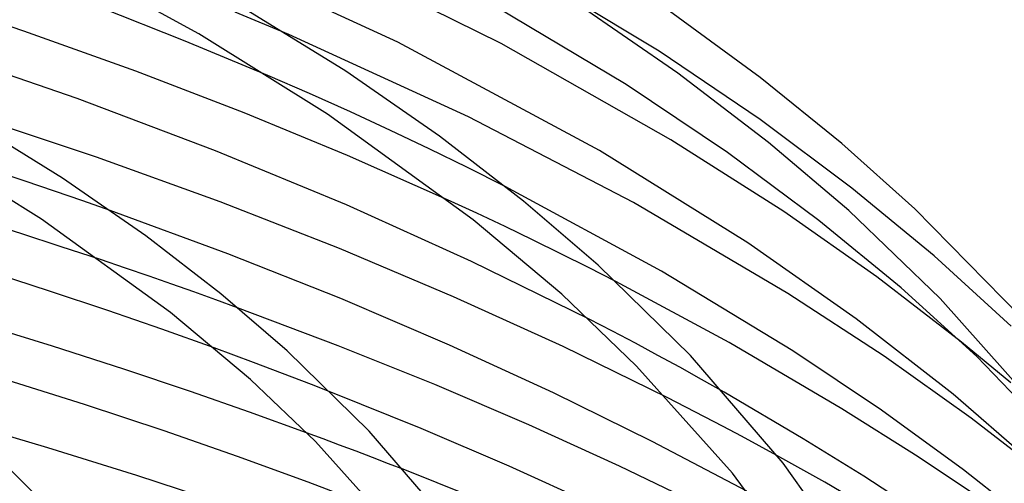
# Model space of a CAD drawing. Header units: millimetres. Extents: x -519 to 519, y -260 to 440.
# Tile 90 of 107: x 195 to 281, y 334 to 374. Entities that reach past the tile are written whole.
import ezdxf

# ---------------------------------------------------------------- set-up
doc = ezdxf.new("R2010")
doc.units = ezdxf.units.MM
doc.layers.add('HIDDEN', color=7, linetype='Continuous')
doc.layers.add('THICK', color=7, linetype='Continuous')

msp = doc.modelspace()

# ---------------------------------------------------------------- linework, layer by layer
at = {"layer": 'HIDDEN'}
for p, q in [((250.943, 371.641), (237.626, 379.675)), ((218.593, 373.096), (213.923, 375.069)), ((259.759, 365.665), (250.943, 371.641)), ((220.404, 367.942), (216.771, 369.525)), ((223.975, 366.34), (220.404, 367.942)), ((227.462, 364.732), (223.975, 366.34)), ((267.756, 359.69), (259.759, 365.665)), ((230.844, 363.127), (227.462, 364.732)), ((234.185, 361.493), (230.844, 363.127)), ((195.562, 360.297), (192.907, 361.177)), ((237.492, 359.831), (234.185, 361.493)), ((198.138, 359.427), (195.562, 360.297)), ((200.618, 358.573), (198.138, 359.427)), ((274.957, 353.757), (267.756, 359.69)), ((203, 357.736), (200.618, 358.573)), ((234.999, 357.495), (232.465, 358.666)), ((237.479, 356.326), (234.999, 357.495)), ((239.92, 355.151), (237.479, 356.326)), ((242.352, 353.957), (239.92, 355.151)), ((204.324, 352.699), (202.138, 353.436)), ((244.765, 352.748), (242.352, 353.957)), ((281.674, 347.623), (274.957, 353.757)), ((206.412, 351.983), (204.324, 352.699)), ((247.152, 351.529), (244.765, 352.748)), ((208.387, 351.295), (206.412, 351.983)), ((210.304, 350.616), (208.387, 351.295)), ((212.218, 349.928), (210.304, 350.616)), ((214.127, 349.233), (212.218, 349.928)), ((246.857, 347.176), (244.828, 348.226)), ((248.854, 346.125), (246.857, 347.176)), ((213.785, 345.096), (212.065, 345.728)), ((250.813, 345.076), (248.854, 346.125)), ((281.643, 342.669), (277.344, 346.23)), ((215.498, 344.459), (213.785, 345.096)), ((252.728, 344.033), (250.813, 345.076)), ((217.203, 343.818), (215.498, 344.459)), ((254.636, 342.973), (252.728, 344.033)), ((218.898, 343.172), (217.203, 343.818)), ((220.582, 342.523), (218.898, 343.172)), ((222.253, 341.871), (220.582, 342.523)), ((256.619, 341.847), (254.636, 342.973)), ((253.267, 340.55), (251.618, 341.393)), ((254.901, 339.705), (253.267, 340.55)), ((256.515, 338.858), (254.901, 339.705)), ((258.108, 338.013), (256.515, 338.858)), ((221.592, 337.78), (220.148, 338.315)), ((259.677, 337.169), (258.108, 338.013)), ((223.032, 337.242), (221.592, 337.78)), ((224.465, 336.7), (223.032, 337.242)), ((261.218, 336.329), (259.677, 337.169)), ((225.891, 336.156), (224.465, 336.7)), ((227.31, 335.609), (225.891, 336.156)), ((228.72, 335.061), (227.31, 335.609))]:
    msp.add_line(p, q, dxfattribs=at)
at = {"layer": 'THICK'}
for p, q in [((228.128, 372.448), (208.797, 381.299)), ((237.129, 372.329), (221.386, 380.113)), ((210.726, 373.172), (198.878, 379.648)), ((195.456, 373.407), (183.849, 377.229)), ((223.576, 369.906), (212.147, 376.957)), ((248.053, 368.744), (234.238, 376.995)), ((252.565, 369.73), (243.774, 375.794)), ((209.556, 372.535), (202.056, 375.485)), ((259.743, 369.351), (251.846, 375.157)), ((205.247, 369.903), (195.456, 373.407)), ((221.968, 366.159), (210.726, 373.172)), ((216.771, 369.525), (209.556, 372.535)), ((234.27, 365.91), (218.593, 373.096)), ((245.724, 362.962), (228.128, 372.448)), ((251.946, 363.914), (237.129, 372.329)), ((200.113, 367.524), (187.078, 371.997)), ((214.691, 366.267), (205.247, 369.903)), ((231.747, 364.219), (223.576, 369.906)), ((260.469, 363.684), (252.565, 369.73)), ((266.873, 363.574), (259.743, 369.351)), ((256.891, 362.796), (248.053, 368.744)), ((212.197, 362.953), (200.113, 367.524)), ((198.84, 360.564), (188.663, 366.84)), ((201.801, 362.396), (189.033, 366.624)), ((223.708, 362.541), (214.691, 366.267)), ((234.699, 356.908), (221.968, 366.159)), ((248.68, 358.423), (234.27, 365.91)), ((239.091, 358.542), (231.747, 364.219)), ((261.808, 357.637), (251.946, 363.914)), ((267.488, 357.731), (260.469, 363.684)), ((196.993, 356.978), (187.078, 363.149)), ((223.631, 358.219), (212.197, 362.953)), ((258.686, 354.913), (245.724, 362.962)), ((273.262, 357.865), (266.873, 363.574)), ((212.612, 358.478), (201.801, 362.396)), ((232.465, 358.666), (223.708, 362.541)), ((264.887, 356.856), (256.891, 362.796)), ((206.11, 355.505), (198.84, 360.564)), ((251.145, 352.425), (237.492, 359.831)), ((245.606, 352.949), (239.091, 358.542)), ((213.273, 353.947), (203, 357.736)), ((223.026, 354.398), (212.612, 358.478)), ((234.558, 353.284), (223.631, 358.219)), ((262.171, 350.479), (248.68, 358.423)), ((275.475, 350.047), (267.488, 357.731)), ((282.502, 348.43), (273.262, 357.865)), ((195.189, 355.709), (191.56, 356.857)), ((208.258, 348.819), (196.993, 356.978)), ((242.435, 350.422), (234.699, 356.908)), ((269.935, 351.928), (261.808, 357.637)), ((272.069, 350.966), (264.887, 356.856)), ((198.731, 354.563), (195.189, 355.709)), ((212.647, 350.454), (206.11, 355.505)), ((202.138, 353.436), (198.731, 354.563)), ((232.981, 350.188), (223.026, 354.398)), ((268.145, 348.277), (258.686, 354.913)), ((223.134, 350.031), (213.273, 353.947)), ((244.828, 348.226), (234.558, 353.284)), ((253.659, 345.055), (245.606, 352.949)), ((197.71, 350.694), (192.416, 352.401)), ((262.589, 345.48), (251.145, 352.425)), ((277.344, 346.23), (269.935, 351.928)), ((257.042, 346.209), (247.152, 351.529)), ((278.671, 344.964), (272.069, 350.966)), ((202.781, 349.001), (197.71, 350.694)), ((218.446, 345.476), (212.647, 350.454)), ((232.616, 345.977), (223.134, 350.031)), ((242.548, 345.835), (232.981, 350.188)), ((248.962, 344.144), (242.435, 350.422)), ((270.569, 344.991), (262.171, 350.479)), ((284.495, 339.872), (275.475, 350.047)), ((222.91, 345.909), (214.127, 349.233)), ((207.51, 347.363), (202.781, 349.001)), ((215.242, 342.979), (208.258, 348.819)), ((276.605, 341.672), (268.145, 348.277)), ((197.968, 345.868), (191.564, 347.851)), ((212.065, 345.728), (207.51, 347.363)), ((204.197, 343.862), (197.968, 345.868)), ((231.346, 342.514), (222.91, 345.909)), ((241.693, 341.814), (232.616, 345.977)), ((251.618, 341.393), (242.548, 345.835)), ((266.896, 340.416), (257.042, 346.209)), ((225.601, 338.466), (218.446, 345.476)), ((261.747, 335.657), (253.659, 345.055)), ((270.358, 340.277), (262.589, 345.48)), ((278.17, 339.583), (270.569, 344.991)), ((288.201, 335.006), (278.671, 344.964)), ((257.333, 334.782), (248.962, 344.144)), ((200.758, 340.783), (193.461, 343.093)), ((209.998, 341.922), (204.197, 343.862)), ((220.913, 337.543), (215.242, 342.979)), ((239.542, 339.006), (231.346, 342.514)), ((215.17, 340.119), (209.998, 341.922)), ((230.138, 338.684), (222.253, 341.871)), ((250.33, 337.56), (241.693, 341.814)), ((263.504, 337.794), (256.619, 341.847)), ((284.068, 335.186), (276.605, 341.672)), ((207.724, 338.472), (200.758, 340.783)), ((220.148, 338.315), (215.17, 340.119)), ((273.56, 336.213), (266.896, 340.416)), ((277.509, 335.081), (270.358, 340.277)), ((197.558, 337.005), (189.827, 339.304)), ((247.468, 335.408), (239.542, 339.006)), ((285.144, 334.189), (278.17, 339.583)), ((197.543, 331.879), (191.286, 338.004)), ((214.105, 336.252), (207.724, 338.472)), ((232.82, 330.084), (225.601, 338.466)), ((237.821, 335.393), (230.138, 338.684)), ((228.386, 329.23), (220.913, 337.543)), ((258.581, 333.212), (250.33, 337.56)), ((268.794, 334.53), (263.504, 337.794)), ((205.325, 334.571), (197.558, 337.005)), ((220.271, 334.004), (214.105, 336.252)), ((265.388, 333.987), (261.218, 336.329)), ((279.243, 332.39), (273.56, 336.213)), ((245.263, 332.023), (237.821, 335.393)), ((255.017, 331.773), (247.468, 335.408)), ((266.696, 328.751), (261.747, 335.657)), ((212.692, 332.154), (205.325, 334.571)), ((234.385, 332.801), (228.72, 335.061)), ((262.489, 327.845), (257.333, 334.782)), ((272.82, 331.911), (268.794, 334.53)), ((284.056, 329.918), (277.509, 335.081)), ((226.338, 331.696), (220.271, 334.004)), ((269.701, 331.472), (265.388, 333.987))]:
    msp.add_line(p, q, dxfattribs=at)

doc.saveas('drawing.dxf')
